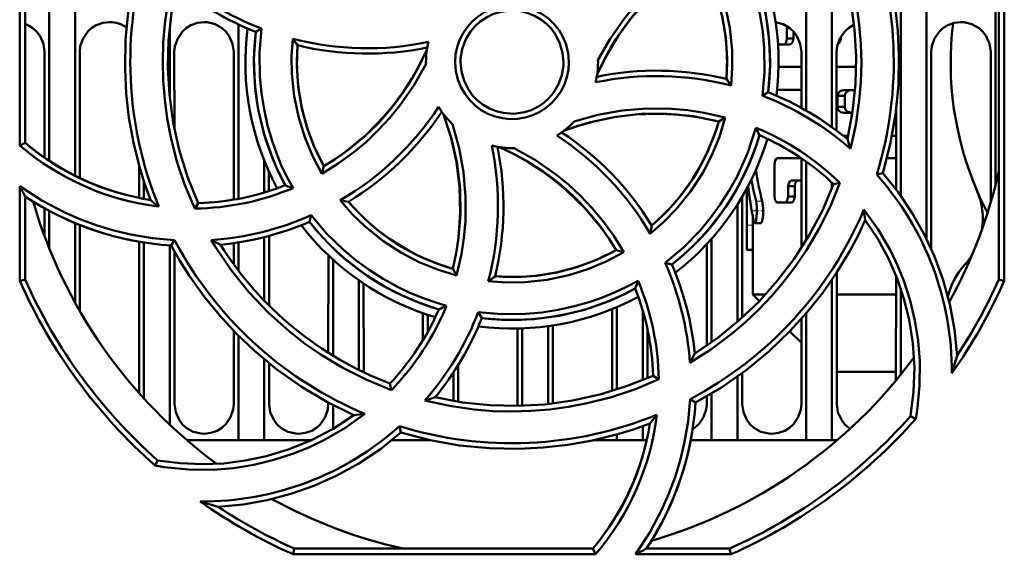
# Model space of a CAD drawing. Extents: x -1358 to 1757, y -1537 to 622.
# Tile 13 of 93: x 224 to 281, y -1382 to -1351. Entities that reach past the tile are written whole.
import ezdxf

# ---------------------------------------------------------------- set-up
doc = ezdxf.new("R2010")
doc.units = 0
doc.linetypes.add('DASHDOT', pattern=[18.5, 12, -3, 0.5, -3])

msp = doc.modelspace()

# ---------------------------------------------------------------- linework, layer by layer
at = {"color": 7, "lineweight": 50}
for p, q in [((226.891, -1339.37), (226.891, -1359.844)), ((223.679, -1358.083), (223.695, -1340.52)), ((223.991, -1357.939), (223.991, -1340.583)), ((225.391, -1342.402), (225.391, -1358.986)), ((269.391, -1345.111), (269.391, -1356.056)), ((274.891, -1345.556), (274.891, -1361.016)), ((270.891, -1345.885), (270.891, -1357.021)), ((276.391, -1346.051), (276.391, -1363.519)), ((280.391, -1348.37), (280.391, -1360.406)), ((280.894, -1348.394), (280.91, -1365.958)), ((280.591, -1365.89), (280.591, -1348.535)), ((232.391, -1351.224), (232.391, -1355.234)), ((236.391, -1361.188), (236.391, -1351.045)), ((237.731, -1351.286), (237.395, -1351.483)), ((268.277, -1351.265), (268.449, -1351.265)), ((268.277, -1351.265), (268.277, -1351.864)), ((268.277, -1351.864), (268.656, -1351.864)), ((268.656, -1351.864), (268.656, -1351.458)), ((271.353, -1351.864), (271.408, -1351.864)), ((271.408, -1351.864), (271.408, -1351.761)), ((268.054, -1352.214), (267.757, -1352.214)), ((268.054, -1352.214), (268.43, -1352.214)), ((225.118, -1358.796), (225.121, -1352.637)), ((227.161, -1352.637), (227.164, -1359.978)), ((232.661, -1352.637), (232.663, -1357.081)), ((236.117, -1361.237), (236.121, -1352.637)), ((269.12, -1355.903), (269.121, -1352.637)), ((271.161, -1352.637), (271.163, -1357.22)), ((276.661, -1352.637), (276.666, -1364.107)), ((280.117, -1361.403), (280.121, -1352.637)), ((247.291, -1353.237), (247.292, -1353.344)), ((257.291, -1353.237), (257.29, -1353.13)), ((269.121, -1353.515), (267.788, -1353.515)), ((272.291, -1353.515), (271.161, -1353.515)), ((266.85, -1355.191), (267.188, -1354.991)), ((269.12, -1354.853), (267.747, -1354.853)), ((271.208, -1355.207), (271.631, -1355.207)), ((271.208, -1355.207), (271.208, -1355.838)), ((272.227, -1354.863), (271.592, -1354.863)), ((271.631, -1355.838), (271.631, -1355.207)), ((271.208, -1355.838), (271.631, -1355.838)), ((264.691, -1356.459), (264.307, -1356.681)), ((272.074, -1356.182), (271.592, -1356.182)), ((274.618, -1360.648), (274.62, -1356.022)), ((271.825, -1357.53), (271.564, -1357.53)), ((274.619, -1357.53), (274.379, -1357.53)), ((223.991, -1357.939), (223.679, -1358.083)), ((269.118, -1358.831), (267.747, -1358.831)), ((269.116, -1364.052), (269.118, -1358.832)), ((274.618, -1358.831), (274.084, -1358.831)), ((230.617, -1361.139), (230.618, -1359.287)), ((237.891, -1360.826), (237.891, -1358.972)), ((241.244, -1359.729), (241.359, -1359.298)), ((267.554, -1359.181), (267.554, -1361.06)), ((269.391, -1359.021), (269.391, -1363.613)), ((238.164, -1359.615), (238.164, -1360.742)), ((273.491, -1359.778), (273.842, -1359.7)), ((223.672, -1365.958), (223.677, -1360.456)), ((230.891, -1360.188), (230.891, -1361.193)), ((268.346, -1360.462), (268.726, -1360.462)), ((268.346, -1360.462), (268.346, -1361.06)), ((269.118, -1360.114), (268.586, -1360.114)), ((268.726, -1361.06), (268.726, -1360.462)), ((270.891, -1360.246), (270.891, -1360.587)), ((271.354, -1360.253), (270.988, -1360.336)), ((223.991, -1365.89), (223.991, -1361.052)), ((265.664, -1361.072), (265.668, -1368.107)), ((265.941, -1363.924), (265.941, -1360.58)), ((265.948, -1360.567), (265.948, -1362.725)), ((268.346, -1361.06), (268.726, -1361.06)), ((233.85, -1361.756), (234.05, -1361.436)), ((265.391, -1361.522), (265.391, -1368.352)), ((268.119, -1361.406), (267.747, -1361.406)), ((268.119, -1361.406), (268.496, -1361.406)), ((225.116, -1363.363), (225.117, -1361.735)), ((225.391, -1361.888), (225.391, -1364.072)), ((240.517, -1362.531), (240.615, -1362.142)), ((226.891, -1362.604), (226.891, -1367.231)), ((227.165, -1362.717), (227.168, -1367.722)), ((266.298, -1362.725), (266.298, -1362.283)), ((266.761, -1362.597), (266.405, -1362.597)), ((238.166, -1363.346), (238.167, -1367.396)), ((230.612, -1372.499), (230.616, -1363.683)), ((230.891, -1363.732), (230.891, -1372.808)), ((232.391, -1363.9), (232.391, -1374.332)), ((232.482, -1363.906), (232.677, -1363.6)), ((236.116, -1364.998), (236.116, -1363.766)), ((236.391, -1365.368), (236.391, -1363.725)), ((237.891, -1367.114), (237.891, -1363.418)), ((263.613, -1369.724), (263.616, -1363.819)), ((263.891, -1363.517), (263.891, -1369.53)), ((266.291, -1366.749), (266.291, -1363.924)), ((232.666, -1364.242), (232.67, -1373.137)), ((241.613, -1370.148), (241.616, -1364.475)), ((258.791, -1364.287), (258.352, -1364.168)), ((266.291, -1364.16), (265.951, -1364.16)), ((241.891, -1370.32), (241.891, -1364.73)), ((261.194, -1364.911), (261.585, -1365.011)), ((248.847, -1365.252), (249.074, -1365.648)), ((271.167, -1365.486), (271.17, -1373.137)), ((274.612, -1371.75), (274.615, -1365.668)), ((223.991, -1365.89), (223.672, -1365.958)), ((243.391, -1365.927), (243.391, -1371.146)), ((243.667, -1366.116), (243.669, -1371.282)), ((270.891, -1365.9), (270.891, -1375.237)), ((280.91, -1365.958), (280.591, -1365.89)), ((266.675, -1367.134), (266.291, -1366.749)), ((267.036, -1366.749), (266.291, -1366.749)), ((274.615, -1366.749), (271.167, -1366.749)), ((274.891, -1366.418), (274.891, -1371.409)), ((277.668, -1366.749), (277.601, -1366.749)), ((247.114, -1369.415), (247.114, -1367.847)), ((247.391, -1367.942), (247.391, -1368.938)), ((250.329, -1367.784), (250.537, -1368.134)), ((258.112, -1372.372), (258.114, -1367.601)), ((258.391, -1367.486), (258.391, -1372.285)), ((259.891, -1367.674), (259.891, -1371.736)), ((269.391, -1367.86), (269.391, -1375.237)), ((254.668, -1368.554), (254.67, -1373.095)), ((269.112, -1373.137), (269.114, -1368.178)), ((236.112, -1373.137), (236.114, -1368.876)), ((252.612, -1373.137), (252.614, -1368.734)), ((252.891, -1368.725), (252.891, -1373.229)), ((254.391, -1368.594), (254.391, -1373.126)), ((260.168, -1368.766), (260.169, -1371.619)), ((269.113, -1369.572), (268.443, -1368.901)), ((236.391, -1375.237), (236.391, -1369.157)), ((237.891, -1375.237), (237.891, -1370.526)), ((238.169, -1370.754), (238.17, -1373.137)), ((249.169, -1370.846), (249.17, -1372.993)), ((248.891, -1371.28), (248.891, -1372.946)), ((265.669, -1371.33), (265.67, -1373.137)), ((274.613, -1371.249), (271.169, -1371.249)), ((245.279, -1372.313), (245.192, -1371.934)), ((260.819, -1371.684), (260.49, -1371.478)), ((265.391, -1371.532), (265.391, -1375.237)), ((263.891, -1372.516), (263.891, -1375.237)), ((241.612, -1373.137), (241.612, -1373.042)), ((252.608, -1373.235), (252.612, -1373.137)), ((262.646, -1372.845), (262.96, -1373.046)), ((263.612, -1373.137), (263.612, -1372.681)), ((241.891, -1374.563), (241.891, -1373.189)), ((275.458, -1373.835), (275.763, -1373.984)), ((245.828, -1374.789), (245.747, -1374.422)), ((245.807, -1374.807), (245.851, -1374.795)), ((259.891, -1374.414), (259.891, -1375.237)), ((236.391, -1375.237), (233.396, -1375.237)), ((237.891, -1375.237), (236.391, -1375.237)), ((240.611, -1375.237), (237.891, -1375.237)), ((247.391, -1375.237), (245.296, -1375.237)), ((247.391, -1375.198), (247.391, -1375.237)), ((247.569, -1375.237), (247.391, -1375.237)), ((258.391, -1375.237), (257.017, -1375.237)), ((258.391, -1374.895), (258.391, -1375.237)), ((259.891, -1375.237), (258.391, -1375.237)), ((260.122, -1375.237), (259.891, -1375.237)), ((263.891, -1375.237), (262.677, -1375.237)), ((265.391, -1375.237), (263.891, -1375.237)), ((269.391, -1375.237), (265.391, -1375.237)), ((270.891, -1375.237), (269.391, -1375.237)), ((271.185, -1375.237), (270.891, -1375.237)), ((231.692, -1376.404), (231.543, -1376.711)), ((239.566, -1381.87), (239.637, -1381.537)), ((239.637, -1381.537), (256.993, -1381.537)), ((256.993, -1381.537), (257.148, -1381.87)), ((260.106, -1381.537), (264.944, -1381.537)), ((264.944, -1381.537), (265.015, -1381.87)), ((257.148, -1381.87), (239.566, -1381.87)), ((265.015, -1381.87), (259.472, -1381.87))]:
    msp.add_line(p, q, dxfattribs=at)
at = {"color": 7, "lineweight": 18}
for p, q in [((266.838, -1361.334), (266.482, -1361.334)), ((266.298, -1362.725), (265.948, -1362.725))]:
    msp.add_line(p, q, dxfattribs=at)
at = {"color": 7, "linetype": 'DASHDOT', "lineweight": 18, "ltscale": 0.017415}
msp.add_line((266.973, -1361.896), (266.276, -1361.896), dxfattribs=at)
at = {"color": 7, "linetype": 'DASHDOT', "lineweight": 18, "ltscale": 0.010747}
msp.add_line((266.334, -1362.725), (265.904, -1362.725), dxfattribs=at)
at = {"color": 7, "lineweight": 50}
for points in [[(270.532, -1345.036), (271.149, -1346.573), (271.632, -1348.138), (271.981, -1349.727), (272.2, -1351.334), (272.289, -1352.922), (272.252, -1354.517), (272.084, -1356.114), (271.785, -1357.708)], [(270.722, -1344.731), (271.292, -1346.087), (271.759, -1347.472), (272.123, -1348.885), (272.33, -1349.971), (272.479, -1351.069), (272.569, -1352.175), (272.599, -1353.284), (272.569, -1354.378), (272.48, -1355.468), (272.274, -1356.875), (271.969, -1358.272)], [(273.842, -1359.7), (274.282, -1358.001), (274.585, -1356.29), (274.753, -1354.573), (274.787, -1352.854), (274.717, -1351.416), (274.557, -1349.987), (274.303, -1348.566), (273.954, -1347.153), (273.656, -1346.181), (273.313, -1345.216)], [(266.85, -1355.191), (266.968, -1353.803), (266.952, -1352.411), (266.864, -1351.466), (266.716, -1350.524), (266.509, -1349.582), (266.102, -1348.237), (265.571, -1346.946), (265.038, -1345.918)], [(267.188, -1354.991), (267.294, -1353.471), (267.25, -1351.964), (267.053, -1350.479), (266.701, -1349.023), (266.199, -1347.603), (265.855, -1346.829), (265.468, -1346.069)], [(230.74, -1346.774), (230.3, -1348.473), (229.997, -1350.183), (229.829, -1351.901), (229.794, -1353.62), (229.865, -1355.058), (230.025, -1356.487), (230.279, -1357.907), (230.628, -1359.32), (230.926, -1360.293), (231.269, -1361.257)], [(257.29, -1353.13), (257.994, -1351.884), (258.809, -1350.714), (259.416, -1349.974), (260.069, -1349.273), (260.767, -1348.611), (261.503, -1347.994), (262.394, -1347.345), (263.334, -1346.76)], [(263.334, -1346.76), (263.885, -1347.794), (264.335, -1348.864), (264.683, -1349.968), (264.951, -1351.239), (265.086, -1352.533), (265.098, -1353.565), (265.027, -1354.603)], [(257.239, -1353.955), (257.814, -1352.796), (258.484, -1351.696), (259.241, -1350.662), (260.082, -1349.697), (261.003, -1348.806), (262.072, -1347.943), (263.224, -1347.177)], [(264.752, -1354.216), (264.792, -1353.001), (264.717, -1351.799), (264.525, -1350.616), (264.216, -1349.459), (263.793, -1348.332), (263.223, -1347.176)], [(233.85, -1361.758), (233.281, -1360.399), (232.814, -1359.011), (232.452, -1357.596), (232.247, -1356.512), (232.1, -1355.418), (232.012, -1354.309), (231.984, -1353.198), (232.015, -1352.103), (232.106, -1351.011), (232.312, -1349.609), (232.618, -1348.218)], [(234.05, -1361.438), (233.433, -1359.901), (232.95, -1358.336), (232.601, -1356.747), (232.382, -1355.139), (232.292, -1353.552), (232.33, -1351.957), (232.498, -1350.36), (232.797, -1348.766)], [(248.984, -1353.237), (249.012, -1352.794), (249.098, -1352.365), (249.243, -1351.951), (249.444, -1351.558), (249.698, -1351.186), (249.998, -1350.854), (250.329, -1350.573), (250.698, -1350.339), (251.107, -1350.151), (251.538, -1350.019), (251.972, -1349.945), (252.409, -1349.931), (252.844, -1349.978), (253.281, -1350.084), (253.702, -1350.247), (254.086, -1350.458), (254.435, -1350.717), (254.75, -1351.027), (255.024, -1351.378), (255.253, -1351.768), (255.424, -1352.171), (255.555, -1352.693), (255.598, -1353.237)], [(255.291, -1353.237), (255.236, -1352.691), (255.077, -1352.149), (254.821, -1351.635), (254.582, -1351.302), (254.296, -1351.005), (253.962, -1350.747), (253.599, -1350.538), (253.209, -1350.38), (252.81, -1350.281), (252.189, -1350.238), (251.572, -1350.323), (251.179, -1350.451), (250.799, -1350.636), (250.444, -1350.874), (250.142, -1351.144), (249.883, -1351.453), (249.591, -1351.949), (249.395, -1352.484), (249.299, -1353.031), (249.291, -1353.237)], [(225.121, -1352.637), (225.05, -1352.172), (224.854, -1351.727), (224.67, -1351.473), (224.443, -1351.259), (224.226, -1351.118), (223.991, -1351.011)], [(228.891, -1350.906), (228.499, -1350.95), (228.127, -1351.081), (227.863, -1351.241), (227.633, -1351.449), (227.357, -1351.856), (227.196, -1352.315), (227.161, -1352.637)], [(234.391, -1350.906), (233.999, -1350.95), (233.627, -1351.081), (233.363, -1351.241), (233.133, -1351.449), (232.857, -1351.856), (232.696, -1352.315), (232.661, -1352.637)], [(236.121, -1352.637), (236.05, -1352.172), (235.854, -1351.727), (235.67, -1351.473), (235.443, -1351.259), (235.029, -1351.026), (234.568, -1350.915), (234.391, -1350.906)], [(237.731, -1351.286), (237.615, -1352.688), (237.636, -1354.091), (237.725, -1355.036), (237.874, -1355.977), (238.082, -1356.916), (238.343, -1357.82), (238.594, -1358.531), (238.881, -1359.225), (239.204, -1359.902), (239.563, -1360.562)], [(269.121, -1352.637), (269.05, -1352.172), (268.854, -1351.727), (268.67, -1351.473), (268.443, -1351.259), (268.052, -1351.035), (267.617, -1350.92)], [(272.172, -1351.06), (271.863, -1351.241), (271.633, -1351.449), (271.357, -1351.856), (271.196, -1352.315), (271.161, -1352.637)], [(278.391, -1350.906), (277.999, -1350.95), (277.627, -1351.081), (277.363, -1351.241), (277.133, -1351.449), (276.857, -1351.856), (276.696, -1352.315), (276.661, -1352.637)], [(280.121, -1352.637), (280.05, -1352.172), (279.854, -1351.727), (279.67, -1351.473), (279.443, -1351.259), (279.029, -1351.026), (278.568, -1350.915), (278.391, -1350.906)], [(237.394, -1351.483), (237.288, -1353.003), (237.332, -1354.51), (237.529, -1355.995), (237.88, -1357.451), (238.383, -1358.87), (238.726, -1359.645), (239.114, -1360.404)], [(241.244, -1359.729), (240.691, -1358.68), (240.24, -1357.598), (239.891, -1356.486), (239.625, -1355.213), (239.491, -1353.921), (239.481, -1352.899), (239.554, -1351.873)], [(268.054, -1352.214), (268.145, -1352.182), (268.224, -1352.088), (268.277, -1351.864)], [(268.43, -1352.214), (268.523, -1352.181), (268.603, -1352.086), (268.656, -1351.864)], [(239.83, -1352.257), (239.79, -1353.473), (239.865, -1354.675), (240.057, -1355.857), (240.365, -1357.014), (240.789, -1358.141), (241.359, -1359.298)], [(241.358, -1359.297), (242.012, -1358.881), (242.639, -1358.436), (243.808, -1357.46), (244.868, -1356.375), (245.449, -1355.675), (245.99, -1354.937), (246.488, -1354.162), (246.941, -1353.355), (247.343, -1352.519)], [(247.292, -1353.344), (246.59, -1354.591), (245.777, -1355.762), (245.171, -1356.502), (244.52, -1357.203), (243.823, -1357.866), (243.088, -1358.484), (242.191, -1359.139), (241.244, -1359.729)], [(255.598, -1353.237), (255.571, -1353.679), (255.486, -1354.109), (255.341, -1354.523), (255.141, -1354.917), (254.887, -1355.289), (254.589, -1355.622), (254.257, -1355.904), (253.889, -1356.138), (253.48, -1356.326), (253.05, -1356.459), (252.616, -1356.534), (252.179, -1356.549), (251.744, -1356.503), (251.307, -1356.397), (250.886, -1356.235), (250.501, -1356.025), (250.152, -1355.766), (249.836, -1355.457), (249.562, -1355.107), (249.331, -1354.717), (249.16, -1354.314), (249.026, -1353.786), (248.984, -1353.237)], [(249.291, -1353.237), (249.346, -1353.782), (249.505, -1354.325), (249.761, -1354.838), (250, -1355.172), (250.286, -1355.468), (250.62, -1355.726), (250.983, -1355.936), (251.372, -1356.094), (251.772, -1356.193), (252.393, -1356.235), (253.01, -1356.151), (253.403, -1356.023), (253.783, -1355.838), (254.138, -1355.6), (254.44, -1355.33), (254.699, -1355.02), (254.991, -1354.524), (255.187, -1353.99), (255.283, -1353.443), (255.291, -1353.237)], [(271.592, -1354.863), (271.474, -1354.88), (271.362, -1354.931), (271.245, -1355.059), (271.208, -1355.207)], [(272.021, -1354.863), (271.893, -1354.882), (271.773, -1354.941), (271.661, -1355.077), (271.631, -1355.207)], [(255.907, -1356.691), (257.288, -1356.306), (258.693, -1356.054), (260.125, -1355.936), (261.562, -1355.952), (262.514, -1356.036), (263.461, -1356.18), (264.691, -1356.46)], [(271.208, -1355.838), (271.219, -1355.918), (271.282, -1356.042), (271.408, -1356.14), (271.592, -1356.182)], [(271.631, -1355.838), (271.661, -1355.969), (271.73, -1356.068), (271.821, -1356.134), (272.021, -1356.182)], [(248.284, -1356.228), (248.765, -1357.674), (249.097, -1359.144), (249.275, -1360.631), (249.296, -1362.129), (249.163, -1363.63), (249.026, -1364.443), (248.847, -1365.253)], [(248.284, -1356.228), (248.747, -1357.632), (249.067, -1359.065), (249.246, -1360.516), (249.285, -1361.978), (249.181, -1363.44), (249.042, -1364.349), (248.846, -1365.253)], [(264.307, -1356.681), (262.813, -1356.384), (261.313, -1356.237), (259.814, -1356.245), (258.325, -1356.41), (256.853, -1356.728), (256.063, -1356.964), (255.282, -1357.243)], [(264.307, -1356.682), (263.091, -1356.431), (261.874, -1356.285), (260.66, -1356.239), (259.456, -1356.29), (258.253, -1356.438), (257.056, -1356.684), (256.162, -1356.935), (255.282, -1357.243)], [(264.691, -1356.46), (264.352, -1357.578), (263.915, -1358.651), (263.382, -1359.676), (262.673, -1360.765), (261.853, -1361.778), (261.123, -1362.527), (260.328, -1363.22)], [(248.837, -1356.853), (249.223, -1358.233), (249.477, -1359.638), (249.596, -1361.069), (249.582, -1362.505), (249.499, -1363.458), (249.356, -1364.404), (249.074, -1365.649)], [(261.194, -1364.911), (262.254, -1364.018), (263.224, -1363.026), (263.83, -1362.297), (264.392, -1361.527), (264.912, -1360.714), (265.372, -1359.887), (265.996, -1358.503), (266.471, -1357.061)], [(258.351, -1364.169), (257.935, -1363.516), (257.49, -1362.889), (256.514, -1361.719), (255.429, -1360.66), (254.729, -1360.079), (253.991, -1359.538), (253.216, -1359.039), (252.409, -1358.587), (251.573, -1358.185)], [(252.408, -1358.236), (253.655, -1358.939), (254.826, -1359.754), (255.566, -1360.361), (256.268, -1361.014), (256.931, -1361.711), (257.549, -1362.447), (258.202, -1363.343), (258.791, -1364.288)], [(267.747, -1358.831), (267.691, -1358.846), (267.656, -1358.871), (267.597, -1358.958), (267.554, -1359.181)], [(273.842, -1359.7), (274.755, -1360.83), (275.559, -1362.015), (276.257, -1363.251), (276.851, -1364.538), (277.342, -1365.872), (277.741, -1367.316), (278.015, -1368.8), (278.16, -1370.318)], [(223.677, -1360.456), (224.95, -1361.278), (226.288, -1361.981), (227.224, -1362.389), (228.184, -1362.741), (229.154, -1363.034), (230.138, -1363.27), (231.399, -1363.482), (232.677, -1363.6)], [(271.355, -1360.252), (270.8, -1361.614), (270.151, -1362.923), (269.41, -1364.18), (268.789, -1365.095), (268.117, -1365.977), (267.4, -1366.823), (266.637, -1367.628), (265.844, -1368.381), (265.01, -1369.089), (263.855, -1369.95), (262.634, -1370.731)], [(270.988, -1360.336), (270.338, -1361.859), (269.573, -1363.307), (268.696, -1364.678), (267.714, -1365.969), (266.655, -1367.155), (265.5, -1368.256), (264.252, -1369.267), (262.913, -1370.182)], [(268.346, -1360.462), (268.379, -1360.284), (268.441, -1360.183), (268.521, -1360.127), (268.586, -1360.114)], [(268.726, -1360.462), (268.76, -1360.284), (268.823, -1360.183), (268.904, -1360.127), (268.969, -1360.114)], [(267.554, -1361.06), (267.596, -1361.279), (267.675, -1361.381), (267.747, -1361.406)], [(268.119, -1361.406), (268.212, -1361.374), (268.293, -1361.28), (268.346, -1361.06)], [(268.496, -1361.406), (268.59, -1361.374), (268.672, -1361.28), (268.726, -1361.06)], [(249.074, -1365.649), (247.961, -1365.31), (246.891, -1364.873), (245.867, -1364.34), (244.776, -1363.629), (243.759, -1362.805), (243.007, -1362.073), (242.31, -1361.274)], [(266.405, -1362.597), (266.415, -1362.595), (266.436, -1362.576), (266.456, -1362.538), (266.491, -1362.42), (266.533, -1362.043), (266.526, -1361.626), (266.482, -1361.334)], [(266.761, -1362.597), (266.768, -1362.596), (266.784, -1362.585), (266.8, -1362.563), (266.829, -1362.49), (266.884, -1362.151), (266.89, -1361.74), (266.838, -1361.334)], [(240.615, -1362.142), (241.503, -1363.198), (242.491, -1364.163), (243.218, -1364.765), (243.985, -1365.325), (244.797, -1365.844), (245.625, -1366.303), (246.316, -1366.635), (247.022, -1366.93), (247.744, -1367.188), (248.481, -1367.409)], [(272.753, -1361.806), (273.581, -1362.971), (274.292, -1364.203), (274.706, -1365.071), (275.066, -1365.964), (275.436, -1367.102), (275.715, -1368.265), (275.903, -1369.446), (275.998, -1370.639), (275.988, -1372.068), (275.843, -1373.496), (275.762, -1373.984)], [(262.96, -1373.046), (264.472, -1372.156), (265.896, -1371.16), (267.229, -1370.065), (268.469, -1368.874), (269.436, -1367.807), (270.333, -1366.683), (271.158, -1365.5), (271.91, -1364.254), (272.387, -1363.355), (272.826, -1362.431)], [(266.334, -1362.457), (266.374, -1362.574), (266.39, -1362.591), (266.405, -1362.597)], [(275.458, -1373.835), (275.64, -1372.409), (275.686, -1370.994), (275.596, -1369.595), (275.377, -1368.219), (275.075, -1367.004), (274.674, -1365.819), (274.169, -1364.661), (273.551, -1363.525), (272.826, -1362.431)], [(243.097, -1373.772), (241.524, -1372.994), (240.031, -1372.106), (238.622, -1371.11), (237.298, -1370.014), (236.256, -1369.021), (235.279, -1367.965), (234.37, -1366.845), (233.528, -1365.658), (232.987, -1364.797), (232.482, -1363.906)], [(235.037, -1363.97), (235.962, -1365.336), (236.99, -1366.615), (238.129, -1367.812), (239.362, -1368.915), (240.238, -1369.599), (241.148, -1370.234), (242.466, -1371.031), (243.843, -1371.724), (245.278, -1372.313)], [(265.951, -1364.16), (265.95, -1364.159), (265.949, -1364.157), (265.948, -1364.153), (265.946, -1364.139), (265.941, -1363.924)], [(258.791, -1364.288), (257.763, -1364.837), (256.698, -1365.286), (255.598, -1365.635), (254.327, -1365.904), (253.029, -1366.041), (251.974, -1366.054), (250.912, -1365.981)], [(251.312, -1365.698), (252.527, -1365.738), (253.729, -1365.663), (254.911, -1365.471), (256.068, -1365.162), (257.195, -1364.739), (258.352, -1364.169)], [(250.329, -1367.784), (251.706, -1367.902), (253.091, -1367.886), (254.034, -1367.798), (254.975, -1367.651), (255.918, -1367.443), (256.829, -1367.182), (257.55, -1366.931), (258.255, -1366.642), (258.944, -1366.317), (259.617, -1365.955)], [(250.537, -1368.134), (252.057, -1368.24), (253.564, -1368.196), (255.049, -1367.999), (256.505, -1367.647), (257.924, -1367.145), (258.698, -1366.801), (259.458, -1366.413)], [(260.821, -1371.684), (259.467, -1372.254), (258.082, -1372.721), (256.67, -1373.085), (255.582, -1373.293), (254.483, -1373.442), (253.378, -1373.532), (252.27, -1373.563), (251.177, -1373.534), (250.087, -1373.445), (248.654, -1373.235), (247.231, -1372.922)], [(260.492, -1371.478), (258.955, -1372.095), (257.39, -1372.578), (255.801, -1372.927), (254.193, -1373.146), (252.606, -1373.235), (251.011, -1373.198), (249.414, -1373.03), (247.82, -1372.731)], [(232.67, -1373.137), (232.742, -1373.6), (232.938, -1374.044), (233.122, -1374.297), (233.349, -1374.509), (233.762, -1374.74), (234.223, -1374.849), (234.391, -1374.857)], [(234.391, -1374.857), (234.786, -1374.812), (235.161, -1374.678), (235.423, -1374.516), (235.651, -1374.307), (235.923, -1373.899), (236.08, -1373.44), (236.112, -1373.137)], [(238.17, -1373.137), (238.242, -1373.6), (238.438, -1374.044), (238.622, -1374.297), (238.849, -1374.509), (239.262, -1374.74), (239.723, -1374.849), (239.891, -1374.857)], [(239.891, -1374.857), (240.286, -1374.812), (240.661, -1374.678), (240.923, -1374.516), (241.151, -1374.307), (241.423, -1373.899), (241.58, -1373.44), (241.612, -1373.137)], [(259.472, -1381.87), (260.298, -1380.601), (261.005, -1379.266), (261.415, -1378.332), (261.771, -1377.374), (262.067, -1376.406), (262.305, -1375.424), (262.525, -1374.143), (262.646, -1372.845)], [(262.791, -1374.606), (263.151, -1374.307), (263.423, -1373.899), (263.58, -1373.44), (263.612, -1373.137)], [(265.67, -1373.137), (265.742, -1373.6), (265.938, -1374.044), (266.122, -1374.297), (266.349, -1374.509), (266.762, -1374.74), (267.223, -1374.849), (267.391, -1374.857)], [(267.391, -1374.857), (267.786, -1374.812), (268.161, -1374.678), (268.423, -1374.516), (268.651, -1374.307), (268.923, -1373.899), (269.08, -1373.44), (269.112, -1373.137)], [(271.17, -1373.137), (271.242, -1373.6), (271.438, -1374.044), (271.622, -1374.297), (271.935, -1374.57)], [(243.744, -1373.695), (242.58, -1374.524), (241.349, -1375.236), (240.482, -1375.651), (239.59, -1376.012), (238.452, -1376.383), (237.29, -1376.664), (236.109, -1376.853), (234.917, -1376.949), (233.488, -1376.94), (232.061, -1376.796), (231.543, -1376.71)], [(243.097, -1373.772), (241.895, -1374.561), (240.643, -1375.222), (239.346, -1375.755), (238.013, -1376.161), (236.788, -1376.421), (235.548, -1376.58), (234.286, -1376.634), (232.993, -1376.576), (231.692, -1376.403)], [(245.828, -1374.788), (247.527, -1375.228), (249.237, -1375.531), (250.955, -1375.698), (252.673, -1375.733), (254.112, -1375.663), (255.541, -1375.502), (256.961, -1375.249), (258.374, -1374.9), (259.347, -1374.602), (260.311, -1374.258)], [(235.21, -1379.106), (236.656, -1378.971), (238.066, -1378.72), (239.439, -1378.357), (240.775, -1377.885), (242.073, -1377.305), (243.386, -1376.583), (244.639, -1375.744), (245.828, -1374.788)]]:
    msp.add_lwpolyline(points, dxfattribs=at)
for centre, radius, start, end in [((252.285, -1353.217), 22.198, 342.8103, 22.1524), ((252.299, -1353.235), 14.991, 353.2762, 28.5538), ((252.291, -1353.237), 15.5, 352.7585, 28.2828), ((252.299, -1353.216), 22.199, 162.928, 202.3142), ((252.3, -1353.235), 12.49, 355.494, 29.0174), ((243.903, -1335.203), 17.226, 229.0713, 249.0037), ((243.843, -1335.326), 17.396, 230.5838, 248.2405), ((228.895, -1352.643), 1.737, 55.4072, 90.1212), ((252.291, -1353.237), 15.5, 172.7583, 208.2829), ((268.81, -1351.268), 0.532, 167.6614, 179.6893), ((296.791, -1353.249), 19, 173.1038, 203.2477), ((252.288, -1353.238), 14.996, 173.2811, 208.547), ((253.423, -1342.233), 16.89, 214.8012, 216.4058), ((243.899, -1335.143), 17.286, 255.4414, 281.7889), ((271.058, -1351.859), 0.35, 300.5794, 359.0752), ((252.29, -1353.237), 12.498, 175.5041, 209.0063), ((243.894, -1335.458), 17.283, 256.4009, 281.5799), ((252.291, -1353.237), 5, 166.4276, 180), ((252.291, -1353.237), 5, 346.4038, 360), ((260.683, -1371.297), 17.251, 75.4134, 101.8149), ((260.688, -1371.016), 17.284, 76.401, 101.5796), ((250.328, -1364.75), 17.862, 34.6192, 36.1407), ((260.678, -1371.24), 17.194, 48.9546, 68.9642), ((260.739, -1371.148), 17.397, 50.5838, 68.2404), ((267.75, -1354.732), 0.121, 249.2616, 268.432), ((233.594, -1346.393), 17.247, 300.3572, 326.7831), ((252.291, -1353.237), 5, 211.3845, 226.3134), ((233.781, -1346.602), 17.284, 301.4008, 326.5791), ((252.291, -1353.237), 5, 301.3676, 316.3118), ((252.298, -1353.241), 12.492, 310.4962, 344.0168), ((245.448, -1367.505), 23.471, 25.2604, 26.411), ((260.657, -1371.283), 15.365, 45.878, 67.7653), ((245.464, -1371.916), 17.222, 30.3302, 56.8017), ((245.656, -1371.747), 17.284, 31.4007, 56.5792), ((252.297, -1353.241), 14.992, 308.2779, 343.5513), ((260.75, -1371.142), 14.886, 46.5453, 66.5404), ((233.622, -1346.468), 15.29, 229.435, 263.0113), ((233.647, -1346.404), 15.043, 230.0658, 260.9039), ((234.215, -1361.613), 17.259, 345.3377, 11.7583), ((252.291, -1353.237), 5, 256.3596, 271.3443), ((234.511, -1361.634), 17.284, 346.4011, 11.5795), ((252.291, -1353.237), 15.5, 307.7587, 343.2808), ((251.097, -1364.773), 21.861, 17.3012, 18.8572), ((283.892, -1356.962), 17.605, 188.2791, 194.379), ((260.679, -1371.223), 17.18, 359.6304, 41.7749), ((252.291, -1353.237), 29, 331.2346, 347.3963), ((257.424, -1343.05), 37.972, 207.2825, 208.2987), ((233.651, -1346.556), 14.886, 271.5343, 291.5292), ((245.709, -1342.246), 19.318, 250.0384, 251.446), ((283.57, -1358.747), 17.631, 185.4806, 192.1478), ((283.805, -1356.948), 17.87, 190.0287, 194.2088), ((233.633, -1346.429), 17.515, 236.5978, 266.2295), ((233.607, -1346.364), 15.397, 270.9036, 292.7565), ((296.791, -1353.249), 19, 203.2477, 207.4607), ((275.658, -1362.328), 4, 350.5819, 23.2477), ((252.291, -1353.237), 29, 196.2315, 233.7054), ((244.174, -1345.336), 20.494, 230.9744, 232.7262), ((245.944, -1341.433), 20.171, 259.62, 260.9936), ((252.29, -1353.238), 12.499, 220.5047, 254.0071), ((233.638, -1346.477), 17.149, 273.9093, 294.0079), ((252.287, -1353.215), 22.195, 297.8203, 337.2298), ((251.635, -1364.66), 21.306, 6.0026, 7.692), ((233.653, -1346.545), 17.396, 275.5808, 293.2375), ((252.291, -1353.237), 15.5, 217.7588, 253.2808), ((252.289, -1353.24), 14.996, 218.2826, 253.546), ((242.091, -1359.859), 18.545, 349.5563, 351.0582), ((144.607, -1362.55), 121.34, 359.351, 359.91752), ((146.576, -1362.552), 119.722, 359.34356, 359.91754), ((256.119, -1350.856), 26.682, 208.5292, 209.7891), ((249.017, -1355.39), 16.404, 209.9755, 211.5395), ((244.73, -1344.756), 21.284, 242.2135, 243.8381), ((252.291, -1353.237), 19.999, 212.0822, 249.2093), ((252.297, -1353.219), 22.192, 209.3984, 247.3284), ((252.292, -1353.242), 12.494, 265.4999, 299.0134), ((275.658, -1362.328), 4, 317.3343, 326.9019), ((245.545, -1371.874), 17.127, 3.8257, 23.9864), ((245.599, -1371.874), 17.396, 5.5809, 23.2375), ((281.541, -1367.749), 4, 137.3343, 167.4967), ((240.292, -1350.552), 18.731, 304.5392, 306.0375), ((252.26, -1353.287), 31.27, 203.9047, 228.5089), ((236.951, -1358.4), 23.891, 340.4021, 341.5637), ((245.409, -1371.933), 15.414, 0.926, 22.8193), ((252.316, -1353.284), 31.277, 324.7526, 336.0942), ((252.338, -1353.259), 30.947, 326.5499, 335.9119), ((252.292, -1353.243), 14.993, 263.2795, 298.5526), ((245.61, -1371.876), 14.886, 1.5344, 21.5294), ((234.26, -1361.617), 15.356, 315.8499, 337.8395), ((237.825, -1346.113), 23.81, 295.4024, 296.5739), ((252.291, -1353.237), 15.5, 262.7586, 298.2827), ((234.386, -1361.696), 14.886, 316.5452, 336.5404), ((234.273, -1361.609), 17.203, 318.8771, 338.9622), ((234.38, -1361.685), 17.397, 320.5837, 338.2403), ((243.175, -1360.494), 21.988, 332.2507, 333.8549), ((252.291, -1353.237), 29, 286.2315, 323.7054), ((256.074, -1364.333), 22.883, 342.1848, 344.8371), ((240.757, -1352.031), 21.871, 287.2172, 288.8394), ((245.483, -1371.894), 17.515, 326.5978, 356.2294), ((240.813, -1352.193), 21.697, 276.0406, 277.7571), ((252.29, -1353.209), 22.199, 252.8582, 292.2986), ((245.458, -1371.881), 15.043, 320.0658, 350.9047), ((245.508, -1371.919), 15.314, 319.4728, 353.1414), ((244.224, -1361.227), 20.703, 320.9903, 322.7858), ((252.313, -1353.297), 31.27, 293.968, 318.582), ((234.289, -1361.61), 17.189, 269.6099, 311.8037), ((252.271, -1353.293), 31.274, 234.6392, 246.0312), ((241.198, -1357.017), 22.886, 252.1217, 254.8313), ((252.291, -1353.237), 29, 241.2347, 257.3856), ((252.3, -1353.229), 31.011, 236.5575, 245.9004), ((242.116, -1348.118), 37.953, 297.2133, 298.2943)]:
    msp.add_arc(centre, radius, start, end, dxfattribs=at)
for centre, major_axis, ratio, start_param, end_param in [((14759.046, -14148.828), (14499.351, -12798.736), 0.027194, 3.132996, 3.150189), ((-14255.832, 11441.37), (14500.72, -12797.75), 0.027194, 6.274586, 6.291779), ((-14054.445, 7846.101), (14317.26, -9206.105), 0.026517, 6.275203, 6.291165), ((-16952.129, 10286.821), (17216.857, -11648.473), 0.026222, 6.27485, 6.291517), ((3707.917, 6273.52), (-3480.516, -7633.621), 0.041512, 6.271701, 6.294669), ((-12540.725, -15859.558), (-12796.159, -14498.917), 0.027195, 3.132993, 3.150187), ((4465.239, 11239.653), (-4237.191, -12602.694), 0.03567, 6.273742, 6.292629), ((9450.552, 12951.824), (-9205.027, -14315.584), 0.026519, 6.275203, 6.291166), ((11891.294, 15849.624), (-11647.418, -17215.297), 0.026223, 6.27485, 6.291518), ((17042.746, 10946.445), (16815.471, 12318.006), 0.038131, 3.133395, 3.149791), ((-12339.883, 2860.17), (12601.978, -4237.651), 0.035671, 6.273743, 6.292631), ((-7376.53, 2103.33), (7635.685, -3481.457), 0.041507, 6.271704, 6.294669), ((-12047.478, 15437.337), (12318.093, -16815.588), 0.038131, 6.274988, 6.291384)]:
    msp.add_ellipse(centre, major_axis=major_axis, ratio=ratio, start_param=start_param, end_param=end_param, dxfattribs=at)

doc.saveas('drawing.dxf')
